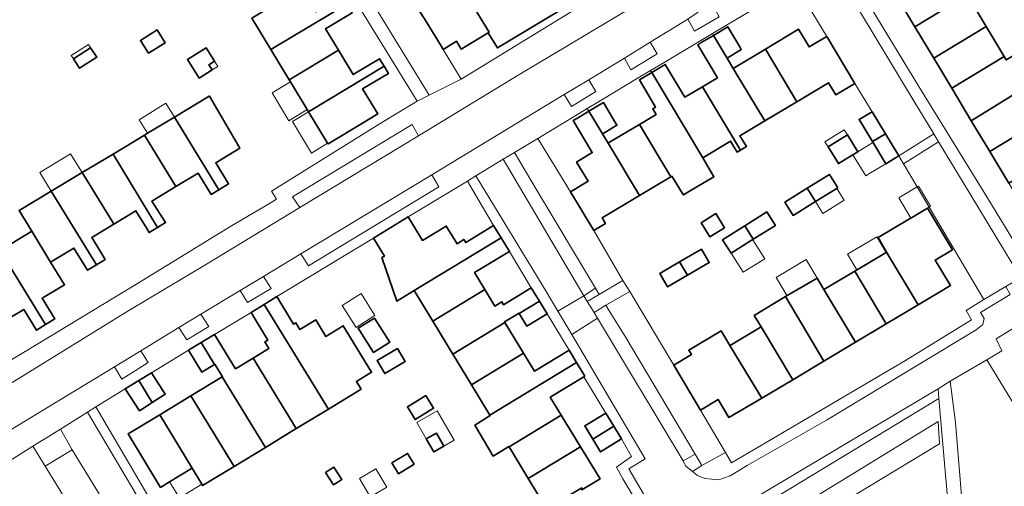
# Model space of a CAD drawing. Extents: x 147051 to 149075, y 463071 to 465537.
# Tile 39 of 229: x 147357 to 147502, y 464347 to 464416. Entities that reach past the tile are written whole.
import ezdxf

# ---------------------------------------------------------------- set-up
doc = ezdxf.new("R2010")
doc.units = 0
doc.header["$LTSCALE"] = 0.5
for name, color, linetype, lineweight in [('B-PV-GR-BEPLANTING_CULTUUR_HEESTERS-GV', 252, 'CONTINUOUS', 18), ('B-PV-OG-BEBOUWING-GV', 6, 'CONTINUOUS', 35), ('B-PV-OG-BEBOUWING_LUIFEL-GV', 6, 'CONTINUOUS', 18), ('B-PV-OG-TERREIN_BEGROEID-GV', 252, 'CONTINUOUS', 18), ('B-PV-OG-TERREIN_ERF-GV', 252, 'CONTINUOUS', 18), ('B-PV-VH-GESLOTENVERHARDING_ASFALT-GV', 252, 'CONTINUOUS', 18), ('B-PV-VH-OPENVERHARDING_BETONSTRAATSTEEN-GV', 252, 'CONTINUOUS', 18), ('B-PV-VH-OPENVERHARDING_STRAATBAKSTEEN-GV', 252, 'CONTINUOUS', 18), ('B-PV-VH-OPENVERHARDING_TEGEL-GV', 252, 'CONTINUOUS', 18)]:
    doc.layers.add(name, color=color, linetype=linetype, lineweight=lineweight)

msp = doc.modelspace()

# ---------------------------------------------------------------- linework, layer by layer
at = {"layer": 'B-PV-GR-BEPLANTING_CULTUUR_HEESTERS-GV', "flags": 128}
for points in [[(147489.025, 464404.168), (147481.096, 464417.395), (147476.884, 464424.304), (147476.846, 464424.367), (147472.377, 464422.085), (147471.403, 464421.588), (147476.079, 464413.831), (147480.226, 464406.854), (147482.804, 464402.662), (147484.774, 464399.397), (147486.749, 464396.125), (147491.932, 464399.391)], [(147458.181, 464418.601), (147456.923, 464417.384), (147455.508, 464416.388), (147456.483, 464414.626), (147460.133, 464416.735), (147458.779, 464419.293)], [(147447.064, 464408.865), (147450.98, 464411.238), (147449.919, 464412.949), (147446.131, 464410.6)], [(147437.189, 464405.192), (147438.242, 464403.444), (147441.859, 464405.656), (147440.817, 464407.374)], [(147442.363, 464375.572), (147445.895, 464377.634), (147441.554, 464385.075), (147438.129, 464390.802), (147433.274, 464398.715), (147429.809, 464396.616), (147433.008, 464391.161), (147441.814, 464376.486)], [(147487.44, 464394.957), (147489.479, 464391.509), (147491.249, 464388.515), (147499.357, 464374.804), (147502.633, 464376.735), (147504.834, 464378.039), (147497.456, 464390.316), (147492.654, 464398.206)], [(147398.158, 464381.593), (147399.296, 464379.825), (147418.604, 464391.544), (147417.553, 464393.314)], [(147390.272, 464374.364), (147393.765, 464376.464), (147392.63, 464378.243), (147389.181, 464376.156)], [(147443.871, 464373.168), (147446.332, 464369.182), (147456.596, 464351.904), (147457.599, 464350.229), (147461.075, 464352.16), (147457.387, 464358.443), (147453.415, 464365.098), (147446.897, 464376.014), (147443.373, 464373.974)], [(147381.25, 464368.864), (147384.516, 464370.85), (147383.368, 464372.638), (147380.062, 464370.654)], [(147375.557, 464365.478), (147374.436, 464367.239), (147370.536, 464364.867), (147371.626, 464363.034)], [(147467.586, 464344.935), (147492.695, 464360.152), (147492.571, 464361.583), (147482.594, 464355.665), (147465.641, 464345.51)], [(147358.472, 464353.083), (147360.295, 464350.111), (147364.292, 464352.564), (147362.545, 464355.623)], [(147456.596, 464351.904), (147454.795, 464350.926), (147455.172, 464350.151), (147456.182, 464349.345), (147457.599, 464350.229)]]:
    msp.add_lwpolyline(points, close=True, dxfattribs=at)
at = {"layer": 'B-PV-OG-BEBOUWING-GV', "flags": 128}
for points in [[(147448.015, 464428.522), (147445.823, 464427.192), (147444.253, 464429.781), (147447.74, 464431.896), (147445.766, 464435.151), (147431.637, 464458.444), (147430.623, 464457.829), (147429.361, 464457.063), (147429.426, 464456.957), (147424.393, 464453.865), (147424.448, 464453.775), (147439.259, 464429.357), (147423.22, 464419.628), (147423.025, 464419.51), (147426.077, 464414.478), (147425.918, 464414.381), (147427.297, 464412.109), (147443.949, 464422.16), (147447.425, 464424.257), (147449.751, 464425.661), (147448.883, 464427.092)], [(147486.359, 464419.878), (147489.141, 464415.248), (147496.905, 464419.977), (147499.485, 464421.548), (147496.741, 464426.116)], [(147415.511, 464417.941), (147416.724, 464416.049), (147418.992, 464412.309), (147419.242, 464411.897), (147421.224, 464413.1), (147421.919, 464411.957), (147425.918, 464414.381), (147426.077, 464414.478), (147423.025, 464419.51), (147423.22, 464419.628), (147421.72, 464422.1), (147421.333, 464421.865), (147419.847, 464424.207), (147418.728, 464423.529), (147418.63, 464423.469), (147415.259, 464421.425), (147416.866, 464418.775)], [(147393.725, 464411.889), (147404.982, 464418.587), (147404.216, 464419.854), (147400.364, 464417.492), (147398.256, 464420.981), (147390.913, 464416.543)], [(147496.905, 464419.977), (147489.141, 464415.248), (147491.947, 464410.577), (147499.717, 464415.296), (147496.969, 464419.871)], [(147396.45, 464407.381), (147403.731, 464411.783), (147401.82, 464414.944), (147405.749, 464417.32), (147404.982, 464418.587), (147393.725, 464411.889)], [(147375.578, 464411.351), (147378.041, 464412.892), (147376.862, 464414.778), (147374.398, 464413.237)], [(147461.089, 464410.988), (147461.308, 464410.622), (147463.423, 464411.888), (147463.202, 464412.257), (147461.412, 464415.249), (147459.296, 464413.983)], [(147467.003, 464411.954), (147471.662, 464404.144), (147476.368, 464406.952), (147477.424, 464405.182), (147480.226, 464406.854), (147476.079, 464413.831), (147473.466, 464412.272), (147471.905, 464414.887)], [(147502.386, 464410.853), (147499.717, 464415.296), (147491.947, 464410.577), (147494.619, 464406.13)], [(147459.894, 464407.7), (147457.656, 464406.361), (147463.296, 464396.956), (147464.171, 464397.483), (147463.2, 464399.096), (147466.891, 464401.298), (147462.223, 464409.094), (147461.308, 464410.622), (147461.089, 464410.988), (147459.296, 464413.983), (147457.568, 464412.949), (147456.968, 464412.59)], [(147364.468, 464410.509), (147365.37, 464409.101), (147367.924, 464410.736), (147367.022, 464412.144)], [(147385.376, 464410.147), (147384.148, 464412.11), (147381.391, 464410.386), (147383.102, 464407.649), (147385.03, 464408.854), (147384.546, 464409.628)], [(147399.317, 464402.638), (147410.497, 464409.397), (147409.815, 464410.525), (147405.92, 464408.17), (147403.731, 464411.783), (147396.45, 464407.381), (147396.611, 464407.115), (147399.114, 464402.973)], [(147466.891, 464401.298), (147471.662, 464404.144), (147467.003, 464411.954), (147462.223, 464409.094)], [(147497.503, 464401.329), (147505.252, 464406.083), (147507.824, 464407.627), (147505.263, 464411.89), (147502.691, 464410.345), (147502.386, 464410.853), (147494.619, 464406.13)], [(147450.15, 464408.482), (147457.706, 464395.817), (147461.844, 464398.286), (147462.819, 464396.668), (147463.296, 464396.956), (147457.656, 464406.361), (147455.07, 464404.814), (147452.164, 464409.683)], [(147399.317, 464402.638), (147402.133, 464397.979), (147402.192, 464397.881), (147407.315, 464400.977), (147409.562, 464402.335), (147407.322, 464406.039), (147411.134, 464408.344), (147410.497, 464409.397)], [(147455.737, 464390.871), (147459.366, 464393.035), (147457.706, 464395.817), (147450.15, 464408.482), (147448.317, 464407.387), (147450.18, 464404.265), (147450.723, 464403.356), (147450.302, 464403.105), (147450.805, 464402.261), (147448.323, 464400.776), (147452.99, 464393.004), (147453.142, 464393.095), (147454.731, 464390.525), (147454.846, 464390.339)], [(147497.503, 464401.329), (147500.249, 464396.759), (147508.028, 464401.462), (147505.252, 464406.083)], [(147386.031, 464391.095), (147387.449, 464391.965), (147385.555, 464395.108), (147389.1, 464397.244), (147384.61, 464404.955), (147384.594, 464404.979), (147379.446, 464401.877)], [(147442.857, 464399.37), (147443.076, 464399.502), (147444.996, 464400.658), (147444.702, 464401.15), (147442.994, 464404.013), (147440.836, 464402.726)], [(147438.129, 464390.802), (147441.554, 464385.075), (147443.28, 464386.105), (147442.794, 464386.92), (147448.357, 464390.239), (147443.683, 464397.999), (147442.857, 464399.37), (147440.836, 464402.726), (147439.147, 464401.718), (147438.512, 464401.339), (147441.343, 464396.596), (147439.014, 464395.206), (147440.72, 464392.348)], [(147484.774, 464399.397), (147482.804, 464402.662), (147480.877, 464401.5), (147482.84, 464398.246)], [(147386.031, 464391.095), (147379.446, 464401.877), (147375.435, 464399.46), (147374.977, 464399.185), (147379.658, 464391.555), (147382.955, 464393.541), (147384.886, 464390.393)], [(147508.028, 464401.462), (147500.249, 464396.759), (147503.061, 464392.077), (147510.849, 464396.766)], [(147443.683, 464397.999), (147448.357, 464390.239), (147452.99, 464393.004), (147448.323, 464400.776), (147443.896, 464398.127)], [(147370.337, 464396.389), (147376.9, 464385.495), (147378.119, 464386.242), (147376.091, 464389.406), (147379.658, 464391.555), (147374.977, 464399.185)], [(147476.275, 464397.466), (147477.803, 464394.967), (147479.962, 464396.288), (147480.674, 464396.724), (147479.145, 464399.222)], [(147486.749, 464396.125), (147484.774, 464399.397), (147482.84, 464398.246), (147484.822, 464394.962)], [(147365.768, 464393.636), (147370.238, 464386.349), (147370.448, 464386.006), (147373.732, 464387.984), (147375.329, 464385.333), (147375.682, 464384.747), (147376.9, 464385.495), (147370.337, 464396.389)], [(147365.768, 464393.636), (147361.178, 464390.871), (147367.872, 464379.957), (147369.179, 464380.758), (147368.26, 464382.256), (147367.171, 464384.032), (147370.448, 464386.006), (147370.238, 464386.349)], [(147477.724, 464391.394), (147476.491, 464393.373), (147473.194, 464391.32), (147474.427, 464389.34)], [(147361.093, 464380.37), (147364.545, 464382.45), (147366.566, 464379.156), (147367.872, 464379.957), (147361.178, 464390.871), (147356.413, 464388), (147358.289, 464384.941)], [(147474.427, 464389.34), (147473.194, 464391.32), (147469.897, 464389.266), (147471.129, 464387.286)], [(147468.47, 464385.807), (147467.218, 464387.799), (147463.938, 464385.739), (147465.189, 464383.747)], [(147483.68, 464383.997), (147484.957, 464381.858), (147489.622, 464374.037), (147494.397, 464376.887), (147492.142, 464380.665), (147494.717, 464382.202), (147491.027, 464388.384), (147488.553, 464386.907), (147488.366, 464386.795)], [(147427.827, 464383.976), (147426.728, 464385.784), (147422.596, 464383.272), (147422.311, 464383.725), (147421.307, 464383.095), (147419.711, 464385.722), (147416.199, 464383.588), (147414.083, 464387.07), (147408.93, 464383.941), (147410.557, 464381.262), (147410.184, 464381.036), (147412.381, 464374.591), (147414.939, 464376.145)], [(147457.465, 464386.204), (147458.767, 464384.108), (147460.942, 464385.46), (147459.64, 464387.555)], [(147360.335, 464371.108), (147361.694, 464371.942), (147359.816, 464375.007), (147363.146, 464377.022), (147361.093, 464380.37), (147358.289, 464384.941), (147353.61, 464382.072)], [(147465.189, 464383.747), (147463.938, 464385.739), (147460.657, 464383.679), (147461.908, 464381.686)], [(147427.827, 464383.976), (147414.939, 464376.145), (147417.704, 464371.595), (147425.43, 464376.31), (147423.903, 464378.823), (147429.059, 464381.958)], [(147353.252, 464372.104), (147353.73, 464371.325), (147357.099, 464373.363), (147358.989, 464370.282), (147360.335, 464371.108), (147353.61, 464382.072), (147348.907, 464379.187)], [(147455.469, 464378.43), (147458.682, 464380.31), (147457.524, 464382.287), (147454.287, 464380.392)], [(147484.885, 464381.816), (147480.223, 464379.034), (147484.902, 464371.22), (147489.622, 464374.037), (147484.957, 464381.858)], [(147455.469, 464378.43), (147454.287, 464380.392), (147451.338, 464378.666), (147452.495, 464376.689)], [(147475.672, 464376.317), (147480.356, 464368.507), (147484.902, 464371.22), (147480.223, 464379.034)], [(147474.644, 464378.004), (147469.979, 464375.248), (147475.669, 464365.71), (147480.356, 464368.507), (147475.672, 464376.317)], [(147428.387, 464371.443), (147428.353, 464371.499), (147430.49, 464372.797), (147430.519, 464372.749), (147433.503, 464374.578), (147432.312, 464376.538), (147428.21, 464374.045), (147427.951, 464374.472), (147426.925, 464373.849), (147425.43, 464376.31), (147417.704, 464371.595), (147420.67, 464366.714)], [(147407.122, 464361.547), (147406.407, 464362.671), (147408.65, 464364.035), (147404.459, 464370.927), (147401.874, 464369.355), (147400.384, 464371.804), (147398.037, 464370.376), (147397.424, 464371.37), (147397.095, 464371.167), (147394.612, 464375.25), (147392.737, 464374.111), (147402.277, 464358.558)], [(147465.354, 464372.436), (147466.348, 464370.752), (147471.036, 464362.944), (147475.669, 464365.71), (147469.979, 464375.248)], [(147402.277, 464358.558), (147392.737, 464374.111), (147390.783, 464372.924), (147393.278, 464368.82), (147392.851, 464368.561), (147393.444, 464367.584), (147391.096, 464366.156), (147397.487, 464355.688), (147397.564, 464355.735)], [(147433.503, 464374.578), (147430.519, 464372.749), (147431.648, 464370.891), (147434.639, 464372.709)], [(147408.915, 464366.961), (147411.329, 464368.482), (147409.061, 464372.082), (147406.647, 464370.56)], [(147428.387, 464371.443), (147420.67, 464366.714), (147423.438, 464362.159), (147431.177, 464366.852)], [(147466.447, 464360.205), (147471.036, 464362.944), (147466.348, 464370.752), (147461.906, 464368.101), (147461.747, 464368.006)], [(147388.468, 464364.558), (147385.376, 464369.643), (147383.39, 464368.437), (147385.375, 464365.198), (147385.419, 464365.225), (147386.538, 464363.385), (147386.501, 464363.362), (147392.911, 464352.906), (147397.487, 464355.688), (147391.096, 464366.156)], [(147466.447, 464360.205), (147461.747, 464368.006), (147460.441, 464370.176), (147455.671, 464367.329), (147456.06, 464366.676), (147453.415, 464365.098), (147457.387, 464358.443), (147459.997, 464360.001), (147461.601, 464357.313)], [(147383.39, 464368.437), (147381.531, 464367.308), (147383.505, 464364.061), (147385.375, 464365.198)], [(147412.466, 464367.57), (147409.464, 464365.8), (147410.61, 464363.858), (147413.611, 464365.628)], [(147423.438, 464362.159), (147426.172, 464357.659), (147439.01, 464365.477), (147437.904, 464367.298), (147432.793, 464364.192), (147431.177, 464366.852)], [(147426.172, 464357.659), (147426.198, 464357.616), (147423.948, 464356.191), (147426.676, 464351.612), (147428.988, 464353.025), (147429.023, 464352.968), (147436.756, 464357.67), (147435.119, 464360.364), (147440.096, 464363.387), (147440.23, 464363.469), (147439.01, 464365.477)], [(147374.164, 464362.836), (147376.151, 464359.555), (147378.083, 464360.791), (147376.045, 464363.978)], [(147392.911, 464352.906), (147386.501, 464363.362), (147381.874, 464360.549), (147388.291, 464350.097)], [(147374.238, 464358.332), (147376.151, 464359.555), (147374.164, 464362.836), (147372.143, 464361.609)], [(147377.252, 464357.738), (147382.052, 464349.813), (147383.477, 464347.459), (147383.606, 464347.247), (147388.291, 464350.097), (147381.874, 464360.549)], [(147417.832, 464358.713), (147417.839, 464358.718), (147416.697, 464360.58), (147415.123, 464359.624), (147413.954, 464358.913), (147415.099, 464357.03), (147417.841, 464358.697)], [(147378.719, 464347.787), (147381.968, 464349.762), (147382.052, 464349.813), (147377.252, 464357.738), (147372.575, 464354.894), (147377.389, 464346.978)], [(147436.756, 464357.67), (147429.023, 464352.968), (147431.861, 464348.297), (147439.588, 464353.01)], [(147443.366, 464358.002), (147440.217, 464356.095), (147441.412, 464354.122), (147444.555, 464356.039)], [(147445.699, 464354.15), (147444.555, 464356.039), (147441.412, 464354.122), (147442.55, 464352.243)], [(147416.756, 464354.153), (147417.872, 464352.23), (147419.369, 464353.099), (147418.252, 464355.022)], [(147434.564, 464343.785), (147439.802, 464346.911), (147439.818, 464346.599), (147442.495, 464348.225), (147439.588, 464353.01), (147431.861, 464348.297), (147434.408, 464344.105)], [(147411.656, 464350.594), (147412.625, 464348.998), (147414.95, 464350.411), (147413.981, 464352.006)], [(147401.815, 464349.2), (147402.996, 464347.358), (147404.222, 464348.144), (147403.041, 464349.986)]]:
    msp.add_lwpolyline(points, close=True, dxfattribs=at)
at = {"layer": 'B-PV-OG-BEBOUWING_LUIFEL-GV', "flags": 128}
for points in [[(147367.022, 464412.144), (147366.701, 464412.646), (147364.147, 464411.011), (147364.468, 464410.509)], [(147385.03, 464408.854), (147385.859, 464409.373), (147385.376, 464410.147), (147384.546, 464409.628)], [(147399.114, 464402.973), (147396.611, 464407.115), (147393.902, 464405.478), (147396.405, 464401.336)], [(147379.446, 464401.877), (147378.168, 464403.914), (147374.197, 464401.479), (147375.435, 464399.46)], [(147396.937, 464401.2), (147399.754, 464396.54), (147402.133, 464397.979), (147399.317, 464402.638)], [(147479.145, 464399.222), (147478.684, 464399.977), (147475.813, 464398.22), (147476.275, 464397.466)], [(147482.561, 464393.597), (147484.822, 464394.962), (147482.927, 464398.102), (147480.674, 464396.724), (147479.962, 464396.288), (147481.866, 464393.177)], [(147359.635, 464393.387), (147361.178, 464390.871), (147365.768, 464393.636), (147364.184, 464396.176), (147364.021, 464396.443), (147359.472, 464393.654)], [(147478.65, 464389.552), (147477.564, 464391.294), (147474.427, 464389.34), (147475.513, 464387.597)], [(147488.553, 464386.907), (147491.027, 464388.384), (147491.249, 464388.515), (147491.465, 464388.643), (147489.694, 464391.637), (147489.479, 464391.509), (147489.245, 464391.369), (147486.771, 464389.892)], [(147463.692, 464378.857), (147466.891, 464380.857), (147465.11, 464383.697), (147461.908, 464381.686)], [(147479.163, 464381.545), (147480.546, 464379.227), (147484.885, 464381.816), (147483.501, 464384.134)], [(147474.644, 464378.004), (147473.03, 464380.735), (147468.592, 464378.113), (147470.206, 464375.382)], [(147407.086, 464375.71), (147404.305, 464373.956), (147406.369, 464370.682), (147409.151, 464372.435)], [(147418.252, 464355.022), (147419.369, 464353.099), (147420.88, 464353.976), (147418.342, 464358.348), (147415.335, 464356.602), (147416.756, 464354.153)], [(147383.477, 464347.459), (147382.052, 464349.813), (147381.968, 464349.762), (147378.719, 464347.787), (147380.173, 464345.425)], [(147408.897, 464345.84), (147410.891, 464347.025), (147409.282, 464349.731), (147406.838, 464348.278), (147408.447, 464345.572)]]:
    msp.add_lwpolyline(points, close=True, dxfattribs=at)
at = {"layer": 'B-PV-OG-TERREIN_BEGROEID-GV', "flags": 128}
for points in [[(147497.067, 464336.239), (147512.111, 464345.465), (147508.888, 464350.928), (147507.962, 464352.499), (147507.718, 464352.35), (147503.953, 464358.51), (147504.197, 464358.659), (147499.788, 464365.875), (147494.396, 464362.712), (147495.156, 464356.582), (147496.585, 464339.118)], [(147494.711, 464336.963), (147492.695, 464360.152), (147467.586, 464344.935), (147486.373, 464339.38)], [(147492.783, 464353.426), (147492.603, 464356.754), (147472.05, 464344.166), (147475.806, 464343.145)], [(147475.806, 464343.145), (147472.05, 464344.166), (147492.603, 464356.754), (147492.783, 464353.426)]]:
    msp.add_lwpolyline(points, close=True, dxfattribs=at)
at = {"layer": 'B-PV-OG-TERREIN_ERF-GV', "flags": 128}
for points in [[(147486.359, 464419.878), (147496.741, 464426.116), (147499.485, 464421.548), (147496.905, 464419.977), (147496.969, 464419.871), (147499.717, 464415.296), (147502.386, 464410.853), (147502.691, 464410.345), (147505.263, 464411.89), (147507.824, 464407.627), (147505.252, 464406.083), (147508.028, 464401.462), (147510.849, 464396.766), (147513.782, 464391.884), (147505.99, 464387.202), (147503.061, 464392.077), (147500.249, 464396.759), (147497.503, 464401.329), (147494.619, 464406.13), (147491.947, 464410.577), (147489.141, 464415.248)], [(147421.909, 464407.5), (147447.9, 464423.47), (147447.425, 464424.257), (147443.949, 464422.16), (147427.297, 464412.109), (147425.918, 464414.381), (147421.919, 464411.957), (147421.224, 464413.1), (147419.242, 464411.897)], [(147459.296, 464413.983), (147461.412, 464415.249), (147463.202, 464412.257), (147463.423, 464411.888), (147461.308, 464410.622), (147462.223, 464409.094), (147467.003, 464411.954), (147471.905, 464414.887), (147473.466, 464412.272), (147476.079, 464413.831), (147471.403, 464421.588), (147461.253, 464415.515), (147459.137, 464414.248)], [(147375.578, 464411.351), (147374.398, 464413.237), (147376.862, 464414.778), (147378.041, 464412.892)], [(147450.15, 464408.482), (147452.164, 464409.683), (147455.07, 464404.814), (147457.656, 464406.361), (147459.894, 464407.7), (147456.968, 464412.59), (147457.568, 464412.949), (147459.296, 464413.983), (147459.137, 464414.248), (147457.409, 464413.214), (147451.998, 464409.961), (147449.984, 464408.76)], [(147367.022, 464412.144), (147367.924, 464410.736), (147365.37, 464409.101), (147364.468, 464410.509)], [(147385.03, 464408.854), (147383.102, 464407.649), (147381.391, 464410.386), (147384.148, 464412.11), (147385.376, 464410.147), (147384.546, 464409.628)], [(147440.836, 464402.726), (147442.994, 464404.013), (147444.702, 464401.15), (147444.996, 464400.658), (147443.076, 464399.502), (147442.857, 464399.37), (147443.683, 464397.999), (147443.896, 464398.127), (147448.323, 464400.776), (147450.805, 464402.261), (147450.302, 464403.105), (147450.723, 464403.356), (147450.18, 464404.265), (147448.317, 464407.387), (147450.15, 464408.482), (147449.984, 464408.76), (147448.151, 464407.666), (147442.75, 464404.422), (147440.589, 464403.136)], [(147454.731, 464390.525), (147453.142, 464393.095), (147452.99, 464393.004), (147448.357, 464390.239), (147442.794, 464386.92), (147443.28, 464386.105), (147441.554, 464385.075), (147445.895, 464377.634), (147446.897, 464376.014), (147453.415, 464365.098), (147456.06, 464366.676), (147455.671, 464367.329), (147460.441, 464370.176), (147461.747, 464368.006), (147461.906, 464368.101), (147466.348, 464370.752), (147465.354, 464372.436), (147469.979, 464375.248), (147474.644, 464378.004), (147475.672, 464376.317), (147480.223, 464379.034), (147484.885, 464381.816), (147484.957, 464381.858), (147483.68, 464383.997), (147488.366, 464386.795), (147488.553, 464386.907), (147491.027, 464388.384), (147494.717, 464382.202), (147492.142, 464380.665), (147494.397, 464376.887), (147489.622, 464374.037), (147484.902, 464371.22), (147480.356, 464368.507), (147475.669, 464365.71), (147471.036, 464362.944), (147466.447, 464360.205), (147461.601, 464357.313), (147459.997, 464360.001), (147457.387, 464358.443), (147461.075, 464352.16), (147461.954, 464350.635), (147472.881, 464357.029), (147487.759, 464365.806), (147497.51, 464371.824), (147496.757, 464373.199), (147499.357, 464374.804), (147491.249, 464388.515), (147489.479, 464391.509), (147487.44, 464394.957), (147486.749, 464396.125), (147484.822, 464394.962), (147482.84, 464398.246), (147480.877, 464401.5), (147482.804, 464402.662), (147480.226, 464406.854), (147477.424, 464405.182), (147476.368, 464406.952), (147471.662, 464404.144), (147466.891, 464401.298), (147463.2, 464399.096), (147464.171, 464397.483), (147463.296, 464396.956), (147462.819, 464396.668), (147461.844, 464398.286), (147457.706, 464395.817), (147459.366, 464393.035), (147455.737, 464390.871), (147454.846, 464390.339)], [(147438.129, 464390.802), (147440.72, 464392.348), (147439.014, 464395.206), (147441.343, 464396.596), (147438.512, 464401.339), (147439.147, 464401.718), (147440.836, 464402.726), (147440.589, 464403.136), (147438.903, 464402.126), (147433.274, 464398.715)], [(147476.275, 464397.466), (147479.145, 464399.222), (147480.674, 464396.724), (147479.962, 464396.288), (147477.803, 464394.967)], [(147416.199, 464383.588), (147419.711, 464385.722), (147421.307, 464383.095), (147422.311, 464383.725), (147422.596, 464383.272), (147426.728, 464385.784), (147422.847, 464392.389), (147414.083, 464387.07)], [(147474.427, 464389.34), (147471.129, 464387.286), (147469.897, 464389.266), (147473.194, 464391.32), (147476.491, 464393.373), (147477.724, 464391.394)], [(147461.908, 464381.686), (147460.657, 464383.679), (147463.938, 464385.739), (147467.218, 464387.799), (147468.47, 464385.807), (147465.189, 464383.747)], [(147459.64, 464387.555), (147460.942, 464385.46), (147458.767, 464384.108), (147457.465, 464386.204)], [(147427.951, 464374.472), (147428.21, 464374.045), (147432.312, 464376.538), (147429.059, 464381.958), (147423.903, 464378.823), (147425.43, 464376.31), (147426.925, 464373.849)], [(147455.469, 464378.43), (147452.495, 464376.689), (147451.338, 464378.666), (147454.287, 464380.392), (147457.524, 464382.287), (147458.682, 464380.31)], [(147390.783, 464372.924), (147385.376, 464369.643), (147388.468, 464364.558), (147391.096, 464366.156), (147393.444, 464367.584), (147392.851, 464368.561), (147393.278, 464368.82)], [(147408.915, 464366.961), (147406.647, 464370.56), (147409.061, 464372.082), (147411.329, 464368.482)], [(147430.49, 464372.797), (147428.353, 464371.499), (147428.387, 464371.443), (147431.177, 464366.852), (147432.793, 464364.192), (147437.904, 464367.298), (147434.639, 464372.709), (147431.648, 464370.891), (147430.519, 464372.749)], [(147506.512, 464360.075), (147504.207, 464363.846), (147507.108, 464365.619), (147503.979, 464370.739), (147501.194, 464369.001), (147502.047, 464367.2), (147499.788, 464365.875), (147504.197, 464358.659)], [(147412.466, 464367.57), (147413.611, 464365.628), (147410.61, 464363.858), (147409.464, 464365.8)], [(147417.832, 464358.713), (147417.841, 464358.697), (147415.099, 464357.03), (147413.954, 464358.913), (147415.123, 464359.624), (147416.697, 464360.58), (147417.839, 464358.718)], [(147419.369, 464353.099), (147417.872, 464352.23), (147416.756, 464354.153), (147418.252, 464355.022)], [(147350.48, 464318.178), (147370.963, 464330.8), (147371.459, 464331.103), (147371.817, 464331.333), (147360.295, 464350.111), (147358.472, 464353.083), (147350.185, 464347.915), (147340.703, 464342.138), (147339.901, 464341.649), (147333.069, 464337.487), (147329.755, 464335.471), (147333.98, 464328.591), (147338.13, 464321.662), (147338.544, 464321.898), (147339.151, 464320.886), (147338.747, 464320.633), (147342.703, 464314.027), (147342.823, 464313.827), (147342.835, 464313.834), (147346.248, 464315.744), (147349.07, 464317.323), (147349.637, 464317.64)], [(147411.656, 464350.594), (147413.981, 464352.006), (147414.95, 464350.411), (147412.625, 464348.998)], [(147401.815, 464349.2), (147403.041, 464349.986), (147404.222, 464348.144), (147402.996, 464347.358)]]:
    msp.add_lwpolyline(points, close=True, dxfattribs=at)
for points in [[(147348.091, 464361.604), (147360.165, 464368.852), (147373.938, 464377.203), (147387.635, 464385.604), (147393.785, 464389.216), (147394.579, 464389.682), (147393.832, 464390.892), (147410.179, 464401.074), (147415.378, 464404.208), (147402.578, 464425.137)], [(147481.252, 464420.439), (147489.723, 464406.421), (147499.809, 464390.068), (147503.824, 464383.467), (147505.099, 464384.07), (147523.727, 464395.378), (147526.626, 464397.222), (147527.478, 464397.777), (147524.304, 464402.898), (147527.638, 464404.964), (147530.88, 464399.732), (147544.856, 464408.142), (147549.124, 464410.8), (147546.185, 464415.684), (147542.884, 464413.738), (147541.015, 464412.635), (147542.83, 464409.651), (147535.054, 464404.923), (147532.142, 464409.713), (147529.452, 464408.07), (147526.633, 464412.706), (147523.775, 464417.405)], [(147405.749, 464417.32), (147401.82, 464414.944), (147403.731, 464411.783), (147405.92, 464408.17), (147409.815, 464410.525), (147410.497, 464409.397), (147411.134, 464408.344), (147407.322, 464406.039), (147409.562, 464402.335), (147407.315, 464400.977), (147402.192, 464397.881), (147402.133, 464397.979), (147399.317, 464402.638), (147399.114, 464402.973), (147396.611, 464407.115), (147396.45, 464407.381), (147393.725, 464411.889), (147390.913, 464416.543)], [(147353.61, 464382.072), (147358.289, 464384.941), (147356.413, 464388), (147361.178, 464390.871), (147365.768, 464393.636), (147370.337, 464396.389), (147374.977, 464399.185), (147375.435, 464399.46), (147379.446, 464401.877), (147384.594, 464404.979), (147384.61, 464404.955), (147389.1, 464397.244), (147385.555, 464395.108), (147387.449, 464391.965), (147386.031, 464391.095), (147384.886, 464390.393), (147382.955, 464393.541), (147379.658, 464391.555), (147376.091, 464389.406), (147378.119, 464386.242), (147376.9, 464385.495), (147375.682, 464384.747), (147375.329, 464385.333), (147373.732, 464387.984), (147370.448, 464386.006), (147367.171, 464384.032), (147368.26, 464382.256), (147369.179, 464380.758), (147367.872, 464379.957), (147366.566, 464379.156), (147364.545, 464382.45), (147361.093, 464380.37), (147363.146, 464377.022), (147359.816, 464375.007), (147361.694, 464371.942), (147360.335, 464371.108), (147358.989, 464370.282), (147357.099, 464373.363), (147353.73, 464371.325)], [(147434.408, 464344.105), (147431.861, 464348.297), (147429.023, 464352.968), (147428.988, 464353.025), (147426.676, 464351.612), (147423.948, 464356.191), (147426.198, 464357.616), (147426.172, 464357.659), (147423.438, 464362.159), (147420.67, 464366.714), (147417.704, 464371.595), (147414.939, 464376.145), (147412.381, 464374.591), (147410.184, 464381.036), (147410.557, 464381.262), (147408.93, 464383.941), (147401.223, 464379.263), (147400.423, 464378.777), (147394.612, 464375.25), (147397.095, 464371.167), (147397.424, 464371.37), (147398.037, 464370.376), (147400.384, 464371.804), (147401.874, 464369.355), (147404.459, 464370.927), (147408.65, 464364.035), (147406.407, 464362.671), (147407.122, 464361.547), (147402.277, 464358.558), (147397.564, 464355.735), (147397.487, 464355.688), (147392.911, 464352.906), (147388.291, 464350.097), (147383.606, 464347.247), (147383.477, 464347.459), (147382.052, 464349.813), (147381.968, 464349.762), (147378.719, 464347.787), (147377.389, 464346.978), (147372.575, 464354.894), (147377.252, 464357.738), (147381.874, 464360.549), (147386.501, 464363.362), (147386.538, 464363.385), (147385.419, 464365.225), (147385.375, 464365.198), (147383.505, 464364.061), (147381.531, 464367.308), (147376.045, 464363.978), (147378.083, 464360.791), (147376.151, 464359.555), (147374.238, 464358.332), (147372.143, 464361.609), (147367.792, 464358.896), (147379.204, 464339.471)], [(147458.637, 464326.934), (147445.865, 464348.237), (147444.911, 464349.988), (147447.161, 464351.542), (147445.699, 464354.15), (147442.55, 464352.243), (147441.412, 464354.122), (147440.217, 464356.095), (147443.366, 464358.002), (147440.096, 464363.387), (147435.119, 464360.364), (147436.756, 464357.67), (147439.588, 464353.01), (147442.495, 464348.225), (147439.818, 464346.599)]]:
    msp.add_lwpolyline(points, dxfattribs=at)
at = {"layer": 'B-PV-VH-GESLOTENVERHARDING_ASFALT-GV', "flags": 128}
for points in [[(147447.495, 464418.312), (147437.809, 464412.53), (147430.62, 464408.24), (147415.608, 464399.103), (147398.027, 464388.472), (147383.931, 464379.896), (147372.673, 464373.18), (147364.259, 464368.012), (147355, 464362.263)], [(147353.942, 464354.765), (147357.353, 464356.822), (147370.536, 464364.867), (147374.436, 464367.239), (147380.062, 464370.654), (147383.368, 464372.638), (147389.181, 464376.156), (147392.63, 464378.243), (147398.158, 464381.593), (147417.553, 464393.314), (147437.189, 464405.192), (147440.817, 464407.374), (147446.131, 464410.6), (147449.919, 464412.949), (147455.508, 464416.388)]]:
    msp.add_lwpolyline(points, dxfattribs=at)
msp.add_lwpolyline([(147499.697, 464329.846), (147497.419, 464334.139), (147497.067, 464336.239), (147496.585, 464339.118), (147495.156, 464356.582), (147494.396, 464362.712), (147492.571, 464361.583), (147492.695, 464360.152), (147494.711, 464336.963), (147486.373, 464339.38), (147467.586, 464344.935), (147465.641, 464345.51), (147463.615, 464344.306), (147467.998, 464342.71), (147477.913, 464339.77), (147494.064, 464334.836), (147495.166, 464334.261), (147496.069, 464333.036), (147498.032, 464328.791)], close=True, dxfattribs=at)
at = {"layer": 'B-PV-VH-OPENVERHARDING_BETONSTRAATSTEEN-GV', "flags": 128}
for points in [[(147401.812, 464430.198), (147417.187, 464405.12), (147421.909, 464407.5), (147419.242, 464411.897), (147418.992, 464412.309), (147416.724, 464416.049), (147415.511, 464417.941)], [(147503.261, 464375.584), (147498.885, 464372.902), (147499.387, 464372.026), (147499.188, 464371.125), (147498.213, 464370.348), (147476.034, 464356.958), (147464.282, 464350.237), (147461.781, 464348.708), (147460.106, 464348.105), (147458.028, 464348.303), (147456.926, 464348.752), (147456.182, 464349.345), (147455.172, 464350.151), (147454.795, 464350.926), (147442.14, 464372.062), (147438.298, 464369.617), (147449.189, 464351.219), (147446.738, 464349.715), (147455.245, 464335.237)], [(147465.641, 464345.51), (147482.594, 464355.665), (147492.571, 464361.583), (147494.396, 464362.712), (147499.788, 464365.875), (147502.047, 464367.2), (147501.194, 464369.001), (147503.979, 464370.739)]]:
    msp.add_lwpolyline(points, dxfattribs=at)
for points in [[(147398.027, 464388.472), (147415.608, 464399.103), (147414.672, 464400.754), (147396.949, 464390.07)], [(147440.079, 464375.392), (147441.814, 464376.486), (147433.008, 464391.161), (147429.809, 464396.616), (147428.148, 464395.607)], [(147440.079, 464375.392), (147428.148, 464395.607), (147424.112, 464393.157), (147434.609, 464375.849), (147436.242, 464373.091)], [(147442.363, 464375.572), (147441.814, 464376.486), (147440.079, 464375.392), (147440.603, 464374.544)], [(147436.242, 464373.091), (147438.298, 464369.617), (147442.14, 464372.062), (147441.619, 464372.903), (147440.603, 464374.544), (147440.079, 464375.392)], [(147443.373, 464373.974), (147441.619, 464372.903), (147442.14, 464372.062), (147454.795, 464350.926), (147456.596, 464351.904), (147446.332, 464369.182), (147443.871, 464373.168)], [(147366.544, 464358.117), (147362.545, 464355.623), (147364.292, 464352.564), (147374.097, 464336.496), (147378.029, 464338.744)], [(147371.817, 464331.333), (147375.759, 464333.861), (147374.097, 464336.496), (147364.292, 464352.564), (147360.295, 464350.111)]]:
    msp.add_lwpolyline(points, close=True, dxfattribs=at)
at = {"layer": 'B-PV-VH-OPENVERHARDING_STRAATBAKSTEEN-GV', "flags": 128}
msp.add_lwpolyline([(147402.578, 464425.137), (147415.378, 464404.208), (147417.187, 464405.12), (147401.812, 464430.198)], dxfattribs=at)
at = {"layer": 'B-PV-VH-OPENVERHARDING_TEGEL-GV', "flags": 128}
for points in [[(147505.099, 464384.07), (147503.824, 464383.467), (147499.809, 464390.068), (147489.723, 464406.421), (147481.252, 464420.439), (147478.399, 464425.16), (147476.884, 464424.304), (147481.096, 464417.395), (147489.025, 464404.168), (147491.932, 464399.391), (147492.654, 464398.206), (147497.456, 464390.316), (147504.834, 464378.039), (147507.634, 464379.819)], [(147487.44, 464394.957), (147492.654, 464398.206), (147491.932, 464399.391), (147486.749, 464396.125)], [(147441.619, 464372.903), (147443.373, 464373.974), (147446.897, 464376.014), (147445.895, 464377.634), (147442.363, 464375.572), (147440.603, 464374.544)], [(147502.633, 464376.735), (147499.357, 464374.804), (147496.757, 464373.199), (147497.51, 464371.824), (147487.759, 464365.806), (147472.881, 464357.029), (147461.954, 464350.635), (147461.075, 464352.16), (147457.599, 464350.229), (147456.182, 464349.345), (147456.926, 464348.752), (147458.028, 464348.303), (147460.106, 464348.105), (147461.781, 464348.708), (147464.282, 464350.237), (147476.034, 464356.958), (147498.213, 464370.348), (147499.188, 464371.125), (147499.387, 464372.026), (147498.885, 464372.902), (147503.261, 464375.584)], [(147367.792, 464358.896), (147366.544, 464358.117), (147378.029, 464338.744), (147379.204, 464339.471)]]:
    msp.add_lwpolyline(points, close=True, dxfattribs=at)
for points in [[(147447.9, 464423.47), (147421.909, 464407.5), (147417.187, 464405.12), (147415.378, 464404.208), (147410.179, 464401.074), (147393.832, 464390.892), (147394.579, 464389.682), (147393.785, 464389.216), (147387.635, 464385.604), (147373.938, 464377.203), (147360.165, 464368.852), (147348.091, 464361.604)], [(147350.185, 464347.915), (147358.472, 464353.083), (147362.545, 464355.623), (147366.544, 464358.117), (147367.792, 464358.896), (147372.143, 464361.609), (147374.164, 464362.836), (147376.045, 464363.978), (147381.531, 464367.308), (147383.39, 464368.437), (147385.376, 464369.643), (147390.783, 464372.924), (147392.737, 464374.111), (147394.612, 464375.25), (147400.423, 464378.777), (147401.223, 464379.263), (147408.93, 464383.941), (147414.083, 464387.07), (147422.847, 464392.389), (147424.112, 464393.157), (147428.148, 464395.607), (147429.809, 464396.616), (147433.274, 464398.715), (147438.903, 464402.126), (147440.589, 464403.136), (147442.75, 464404.422), (147448.151, 464407.666), (147449.984, 464408.76), (147451.998, 464409.961), (147457.409, 464413.214), (147459.137, 464414.248), (147461.253, 464415.515), (147471.403, 464421.588)], [(147355, 464362.263), (147364.259, 464368.012), (147372.673, 464373.18), (147383.931, 464379.896), (147398.027, 464388.472), (147396.949, 464390.07), (147414.672, 464400.754), (147415.608, 464399.103), (147430.62, 464408.24), (147437.809, 464412.53), (147447.495, 464418.312)], [(147460.133, 464416.735), (147456.483, 464414.626), (147455.508, 464416.388), (147449.919, 464412.949), (147450.98, 464411.238), (147447.064, 464408.865), (147446.131, 464410.6), (147440.817, 464407.374), (147441.859, 464405.656), (147438.242, 464403.444), (147437.189, 464405.192), (147417.553, 464393.314), (147418.604, 464391.544), (147399.296, 464379.825), (147398.158, 464381.593), (147392.63, 464378.243), (147393.765, 464376.464), (147390.272, 464374.364), (147389.181, 464376.156), (147383.368, 464372.638), (147384.516, 464370.85), (147381.25, 464368.864), (147380.062, 464370.654), (147374.436, 464367.239), (147375.557, 464365.478), (147371.626, 464363.034), (147370.536, 464364.867), (147357.353, 464356.822), (147353.942, 464354.765)], [(147455.245, 464335.237), (147446.738, 464349.715), (147449.189, 464351.219), (147438.298, 464369.617), (147436.242, 464373.091), (147434.609, 464375.849), (147424.112, 464393.157), (147422.847, 464392.389), (147426.728, 464385.784), (147427.827, 464383.976), (147429.059, 464381.958), (147432.312, 464376.538), (147433.503, 464374.578), (147434.639, 464372.709), (147437.904, 464367.298), (147439.01, 464365.477), (147440.23, 464363.469), (147440.096, 464363.387), (147443.366, 464358.002), (147444.555, 464356.039), (147445.699, 464354.15), (147447.161, 464351.542), (147444.911, 464349.988), (147445.865, 464348.237), (147458.637, 464326.934)]]:
    msp.add_lwpolyline(points, dxfattribs=at)

doc.saveas('drawing.dxf')
